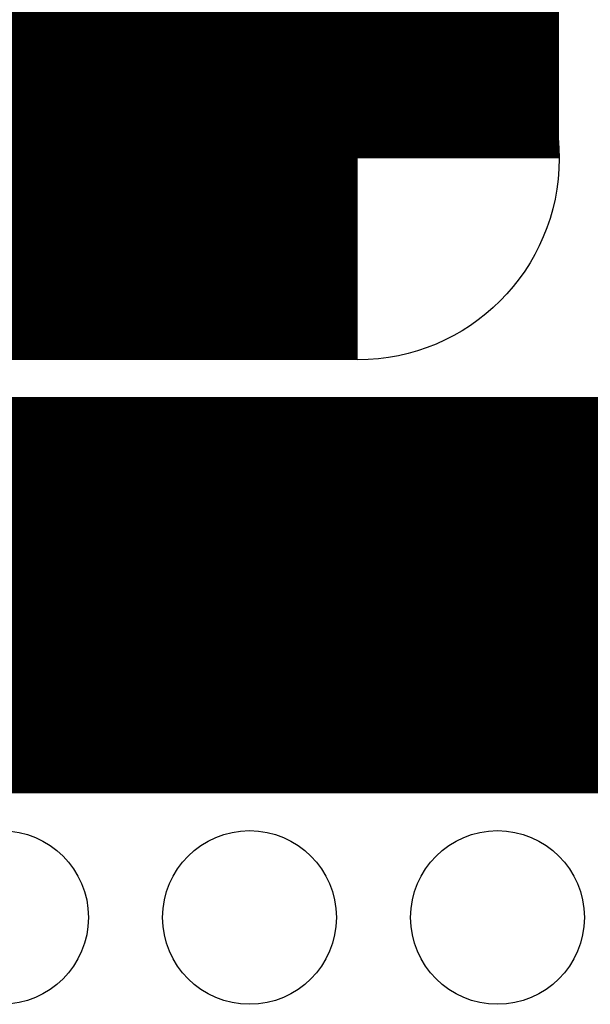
# Model space of a CAD drawing. Extents: x 0 to 126, y 0 to 22.
# Tile 24 of 60: x 14.63 to 15.79, y 6.61 to 8.6. Entities that reach past the tile are written whole.
import ezdxf

# ---------------------------------------------------------------- set-up
doc = ezdxf.new("R2010")
doc.units = 0
doc.layers.get('0').update_dxf_attribs({"linetype": 'CONTINUOUS'})
for name, color, linetype in [('SEEEDSTUDIOXIAONRF52840V1_1_GTO', 10, 'CONTINUOUS'), ('SEEEDSTUDIOXIAONRF52840V1_1_GTS', 9, 'CONTINUOUS'), ('SEEEDSTUDIOXIAONRF52840V1_1_TXT', 12, 'CONTINUOUS')]:
    doc.layers.add(name, color=color, linetype=linetype)

# ---------------------------------------------------------------- blocks, each defined once
blk = doc.blocks.new('ROUND_54')
blk.add_circle((0, 0), 0.1753)
blk = doc.blocks.new('ROUND_71')
blk.add_circle((0, 0), 0.4064)
blk = doc.blocks.new('ROUND_85')
blk.add_circle((0, 0), 0.1003)

msp = doc.modelspace()

# ---------------------------------------------------------------- linework, layer by layer
at = {"layer": 'SEEEDSTUDIOXIAONRF52840V1_1_GTO', "const_width": 0.8001}
msp.add_lwpolyline([(11.99642, 7.43712), (16.19758, 7.43712)], dxfattribs=at)
at = {"layer": 'SEEEDSTUDIOXIAONRF52840V1_1_GTS', "const_width": 0.8128}
for points in [[(15.3162, 10.7569), (15.3162, 8.3185)], [(15.3162, 8.3185), (12.8778, 8.3185)]]:
    msp.add_lwpolyline(points, dxfattribs=at)

# ---------------------------------------------------------------- block references
at = {"layer": 'SEEEDSTUDIOXIAONRF52840V1_1_GTS'}
for name, p in [('ROUND_71', (15.3162, 8.3185)), ('ROUND_54', (14.59738, 6.78688)), ('ROUND_54', (15.09776, 6.78688)), ('ROUND_54', (15.59814, 6.78688))]:
    msp.add_blockref(name, p, dxfattribs=at)
at = {"layer": 'SEEEDSTUDIOXIAONRF52840V1_1_TXT'}
msp.add_blockref('ROUND_85', (14.859, 7.2517), dxfattribs=at)

doc.saveas('drawing.dxf')
